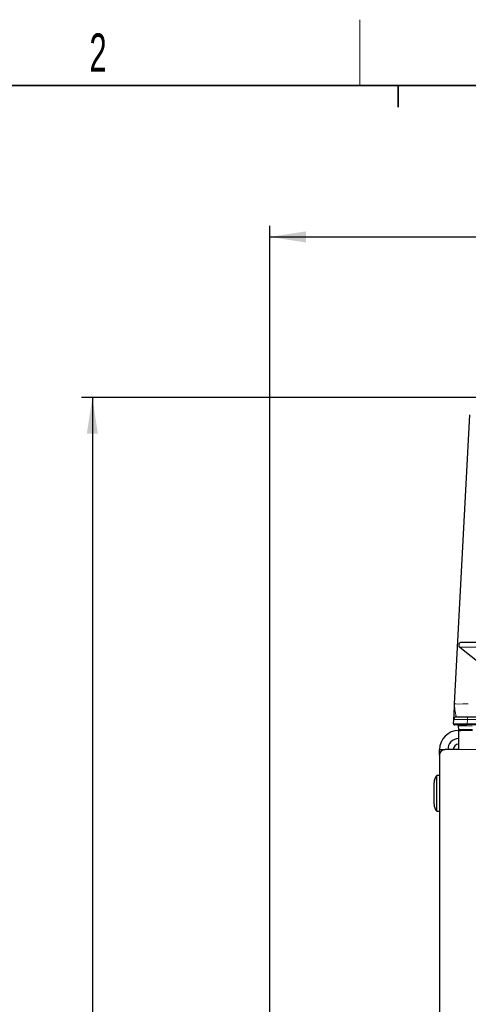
# Paper-space layout 'Blatt5' of a CAD drawing. Header units: millimetres. Extents: x 5 to 418, y 2 to 292.
# Tile 5 of 30: x 90 to 131, y 199 to 288. Entities that reach past the tile are written whole.
import ezdxf

# ---------------------------------------------------------------- set-up
doc = ezdxf.new("R2010")
doc.units = ezdxf.units.MM
doc.layers.add('SLD-0', color=7, linetype='Continuous')
doc.styles.add('SLDTEXTSTYLE1', font='TXT', dxfattribs={"width": 0.605})
doc.dimstyles.new('SLDDIMSTYLE5', dxfattribs={"dimtxt": 3.5, "dimasz": 3.302, "dimexe": 0, "dimexo": 0.0625, "dimgap": 0.875, "dimtad": 1, "dimdec": 1, "dimlfac": 2, "dimrnd": 1e-09, "dimzin": 12, "dimdsep": 46, "dimtxsty": 'SLDTEXTSTYLE1', "dimsah": 1, "dimcen": 0.09, "dimadec": 0, "dimazin": 3, "dimtfac": 1, "dimtofl": 0, "dimtmove": 0, "dimatfit": 3, "dimfxl": 1, "dimfrac": 2, "dimtolj": 1, "dimtzin": 12, "dimarcsym": 0})
doc.dimstyles.new('SLDDIMSTYLE6', dxfattribs={"dimtxt": 3.5, "dimasz": 3.302, "dimexe": 0, "dimexo": 0.0625, "dimgap": 0.875, "dimtad": 1, "dimlfac": 2, "dimrnd": 1e-09, "dimzin": 12, "dimdsep": 46, "dimtxsty": 'SLDTEXTSTYLE1', "dimsah": 1, "dimcen": 0.09, "dimadec": 0, "dimazin": 3, "dimtfac": 1, "dimtofl": 0, "dimtmove": 0, "dimatfit": 3, "dimfxl": 1, "dimfrac": 2, "dimtolj": 1, "dimtzin": 12, "dimarcsym": 0})

# ---------------------------------------------------------------- blocks, each defined once
blk = doc.blocks.new('_D_28')
at = {"layer": 'SLD-0', "color": 7}
for p, q in [((133.868, 254.007), (96.083, 254.007)), ((97.083, 254.007), (97.083, 138.668)), ((119.043, 138.668), (96.083, 138.668))]:
    blk.add_line(p, q, dxfattribs=at)
for points in [[(97.083, 254.007), (96.575, 250.705), (97.591, 250.705)], [(97.083, 138.668), (97.591, 141.97), (96.575, 141.97)]]:
    blk.add_solid(points, dxfattribs=at)
at = {"layer": 'SLD-0', "color": 7, "insert": (92.572, 190.322), "char_height": 3.5, "attachment_point": 1, "rotation": 90, "style": 'SLDTEXTSTYLE1'}
blk.add_mtext('230,7', dxfattribs=at)
blk = doc.blocks.new('_D_34')
at = {"layer": 'SLD-0', "color": 7}
for p, q in [((113.293, 153.905), (113.293, 269.669)), ((309.293, 153.905), (309.293, 269.669)), ((113.293, 268.669), (309.293, 268.669))]:
    blk.add_line(p, q, dxfattribs=at)
for points in [[(113.293, 268.669), (116.595, 268.161), (116.595, 269.177)], [(309.293, 268.669), (305.991, 269.177), (305.991, 268.161)]]:
    blk.add_solid(points, dxfattribs=at)
at = {"layer": 'SLD-0', "color": 7, "insert": (207.282, 273.18), "char_height": 3.5, "attachment_point": 1, "style": 'SLDTEXTSTYLE1'}
blk.add_mtext('392', dxfattribs=at)

psp = doc.layouts.new('Blatt5')

# ---------------------------------------------------------------- linework, layer by layer
at = {"color": 7, "linetype": 'Continuous', "lineweight": 25}
for p, q in [((130.1702, 226.0529), (131.5527, 252.4337)), ((130.6387, 231.2075), (132.724, 229.5783)), ((138.2926, 231.6545), (130.7926, 231.6545)), ((130.3453, 224.8683), (131.3458, 224.8683)), ((131.3458, 224.8683), (139.1416, 224.8683)), ((130.0743, 224.2236), (130.0957, 224.6314)), ((131.3247, 224.1183), (130.1742, 224.1183)), ((130.5376, 223.7131), (130.5213, 224.0236)), ((210.2239, 224.1183), (131.3247, 224.1183)), ((130.5376, 223.7131), (130.5426, 223.6183)), ((130.5426, 221.8683), (130.5426, 223.6183)), ((130.5426, 223.6183), (130.7486, 223.6183)), ((131.7859, 223.6183), (130.7486, 223.6183)), ((128.7926, 221.8683), (129.2926, 221.8683)), ((128.7926, 221.3683), (128.7926, 221.8683)), ((128.7926, 221.3683), (128.7926, 185.6183)), ((130.5426, 221.8683), (129.2926, 221.8683)), ((128.7926, 219.5008), (128.5426, 219.5008)), ((128.5426, 216.2358), (128.5426, 219.5008)), ((128.2926, 216.8973), (128.2926, 218.8394)), ((128.5426, 216.2358), (128.7926, 216.2358))]:
    psp.add_line(p, q, dxfattribs=at)
at = {"color": 7, "linetype": 'Continuous', "lineweight": 18}
for p, q in [((133.3967, 231.2075), (130.6387, 231.2075)), ((131.3458, 224.6227), (131.3458, 224.8683)), ((131.3458, 224.6227), (131.3247, 224.2201)), ((131.3247, 224.2201), (210.2239, 224.2201)), ((131.3247, 224.1183), (131.3247, 224.2201)), ((139.1416, 224.6227), (131.3458, 224.6227)), ((130.5426, 221.8683), (292.0426, 221.8683))]:
    psp.add_line(p, q, dxfattribs=at)
at = {"color": 7, "linetype": 'Continuous', "lineweight": 25}
for centre, radius, start, end in [((130.7926, 231.4045), 0.25, 90, 232), ((130.3453, 224.6183), 0.25, 90, 177), ((130.1742, 224.2183), 0.1, 177, 270), ((130.4215, 224.0183), 0.1, 3, 90), ((130.5426, 221.8683), 1.75, 90, 180), ((130.6375, 223.7183), 0.1, 183, 270), ((130.5426, 221.8683), 1, 90, 180), ((130.5426, 221.8683), 0.5, 90, 180), ((129.2926, 221.3683), 0.5, 90, 180), ((129.2926, 218.8394), 1, 138.590378, 180), ((129.2926, 216.8973), 1, 180, 221.409622)]:
    psp.add_arc(centre, radius, start, end, dxfattribs=at)
at = {"color": 7, "linetype": 'Continuous', "lineweight": 18}
for centre, major_axis, ratio, start_param, end_param in [((131.4253, 226.1183), (1.2551, 0.0658), 0.051695, 3.1361596, 4.7042169), ((131.3257, 224.2183), (1.2514, -0.0052), 0.001391, 1.5716426, 3.1415256), ((131.3467, 224.6183), (1.251, -0.0131), 0.0034796, 1.5715638, 3.1414468), ((131.7733, 224.0183), (1.252, -0.0052), 0.0041678, 1.5737713, 3.1418286), ((131.7891, 223.7183), (1.2514, 0.0052), 0.0041715, 3.1417938, 4.7098511)]:
    psp.add_ellipse(centre, major_axis=major_axis, ratio=ratio, start_param=start_param, end_param=end_param, dxfattribs=at)
at = {"color": 7, "linetype": 'Continuous', "lineweight": 25}
psp.add_open_spline([(130.0957, 224.6314), (130.0958, 224.6334), (130.0961, 224.6393), (130.0989, 224.6932), (130.1035, 224.7809), (130.1081, 224.8682), (130.1137, 224.9759), (130.1202, 225.0994), (130.1282, 225.2511), (130.1379, 225.4373), (130.1498, 225.6647), (130.1607, 225.8726), (130.1677, 226.0052), (130.1701, 226.0515), (130.1702, 226.0529)], degree=3, knots=[0, 0, 0, 0, 0.0686137, 0.2077617, 0.2783633, 0.3564834, 0.4351985, 0.5145776, 0.5944549, 0.7003093, 0.8130631, 0.9349377, 0.9980169, 1, 1, 1, 1], dxfattribs=at)
at = {"color": 7, "linetype": 'Continuous', "lineweight": 18}
psp.add_open_spline([(130.1702, 226.0529), (130.1701, 226.0518), (130.1676, 226.0033), (130.1655, 225.9073), (130.1696, 225.779), (130.178, 225.665), (130.1883, 225.5652), (130.2009, 225.4676), (130.2139, 225.3807), (130.2302, 225.2826), (130.249, 225.1797), (130.2706, 225.0749), (130.289, 224.9963), (130.3049, 224.939), (130.3189, 224.8996), (130.3324, 224.8735), (130.341, 224.87), (130.3453, 224.8683)], degree=3, knots=[0, 0, 0, 0, 0.001934, 0.088673, 0.1755174, 0.2387048, 0.3019212, 0.365223, 0.4285614, 0.476777, 0.5702036, 0.6572471, 0.7396566, 0.8039728, 0.8687335, 0.9340919, 1, 1, 1, 1], dxfattribs=at)
at = {"layer": 'SLD-0', "lineweight": 18}
psp.add_line((121.5, 282.5), (121.5, 288.5), dxfattribs=at)
at = {"layer": 'SLD-0', "lineweight": 35}
psp.add_line((408, 282.5), (26, 282.5), dxfattribs=at)
at = {"layer": 'SLD-0'}
for p, q in [((125, 280.5), (125, 282.5)), ((125, 282.5), (125, 280.5))]:
    psp.add_line(p, q, dxfattribs=at)

# ---------------------------------------------------------------- texts
at = {"layer": 'SLD-0', "insert": (97.6027, 287.243), "char_height": 3.5, "attachment_point": 2, "style": 'SLDTEXTSTYLE1'}
psp.add_mtext('2', dxfattribs=at)

# ---------------------------------------------------------------- dimensions: what is measured, and where the dimension line sits
at = {"layer": 'SLD-0', "color": 7}
dim = psp.add_linear_dim(base=(309.2926, 268.6687), p1=(113.2926, 153.9048), p2=(309.2926, 153.9048), dimstyle='SLDDIMSTYLE6', dxfattribs=at)
dim.commit()
dim.dimension.update_dxf_attribs({"geometry": '_D_34', "text_midpoint": (211.2926, 268.6687), "dimtype": 160})
dim = psp.add_linear_dim(base=(97.0834, 138.6683), p1=(133.8676, 254.0073), p2=(119.0426, 138.6683), angle=90, dimstyle='SLDDIMSTYLE5', dxfattribs=at)
dim.commit()
dim.dimension.update_dxf_attribs({"geometry": '_D_28', "text_midpoint": (97.0834, 196.3378), "dimtype": 160})

doc.saveas('drawing.dxf')
